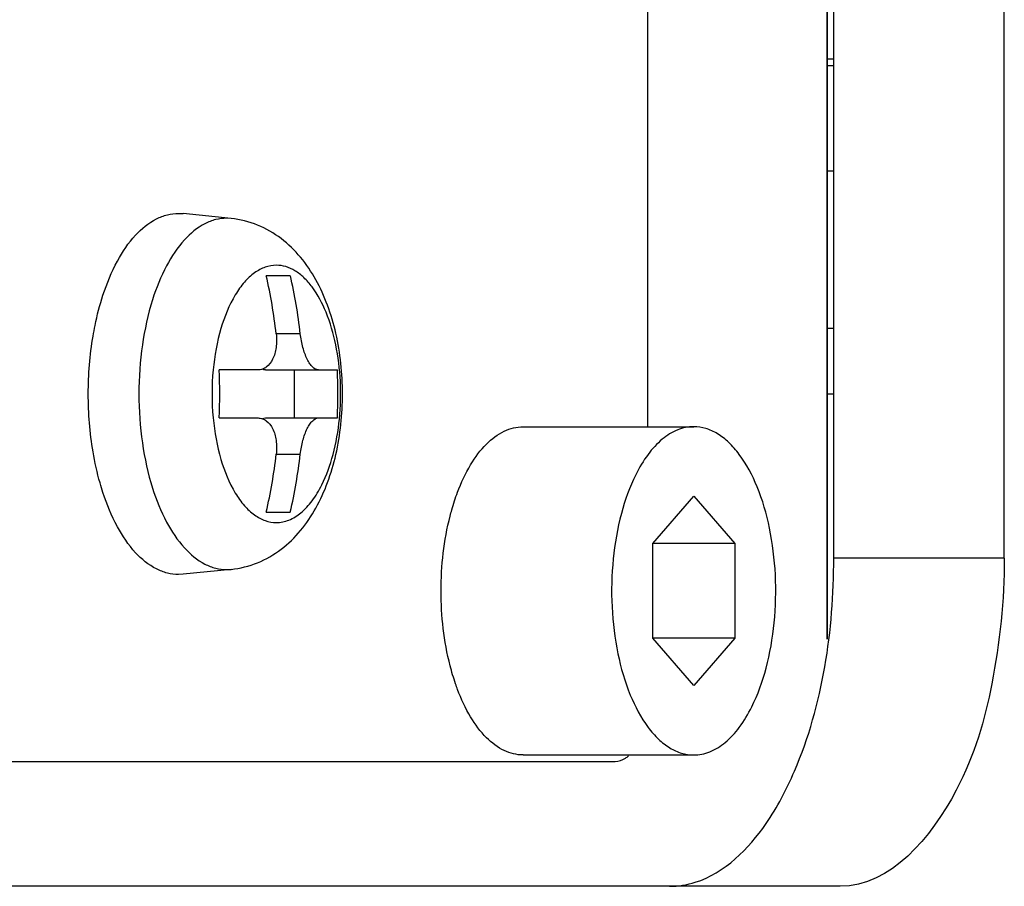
# Model space of a CAD drawing. Header units: millimetres. Extents: x 0 to 2550, y 0 to 1188.
# Tile 138 of 218: x 565.52 to 568.52, y 364.14 to 366.78. Entities that reach past the tile are written whole.
import ezdxf

# ---------------------------------------------------------------- set-up
doc = ezdxf.new("R2010")
doc.units = ezdxf.units.MM
doc.header["$LTSCALE"] = 46.255
for name, color, linetype in [('A1002801_SA_CARD_IO_ABL169', 7, 'CONTINUOUS'), ('A2700101_ABL168', 7, 'CONTINUOUS'), ('E1010201_ARM_IO_BOARD_ABL170', 7, 'CONTINUOUS'), ('M1003901_PLATE1_PBL234', 7, 'CONTINUOUS'), ('M1004001_PLATE2_PBL224', 7, 'CONTINUOUS'), ('M2000601_PBL227', 7, 'CONTINUOUS'), ('M2000701_PBL228', 7, 'CONTINUOUS'), ('M2000801_PBL108', 7, 'CONTINUOUS'), ('P9140101_MACHINE_SCREW_PBL226', 7, 'CONTINUOUS'), ('P9140505_PBL210', 7, 'CONTINUOUS'), ('S61A997A01_SA_PWB________PBL235', 7, 'CONTINUOUS')]:
    doc.layers.add(name, color=color, linetype=linetype)

# ---------------------------------------------------------------- blocks, each defined once
blk = doc.blocks.new('M2000801_PBL108', base_point=(528.8864, 370.1387))
at = {"layer": 'M2000801_PBL108', "color": 7}
for p, q in [((567.9991, 365.1387), (567.9991, 369.1387)), ((568.5187, 365.1387), (568.5187, 369.1387)), ((568.0187, 364.1387), (563.0187, 364.1387))]:
    blk.add_line(p, q, dxfattribs=at)
at = {"layer": 'M2000801_PBL108', "color": 2}
blk.add_line((568.5187, 365.1387), (567.9991, 365.1387), dxfattribs=at)
at = {"layer": 'M2000801_PBL108', "color": 7}
for points, knots in [([(567.793, 364.3296), (567.8273, 364.3795), (567.9576, 364.63), (567.9991, 364.9185), (567.9991, 365.1387)], [0, 0, 0, 0, 0.215527, 1, 1, 1, 1]), ([(568.5187, 365.1387), (568.5187, 365.0105), (568.4928, 364.7645), (568.3887, 364.3972), (568.1718, 364.1387), (568.0187, 364.1387)], [0, 0, 0, 0, 0.324374, 0.612789, 1, 1, 1, 1]), ([(567.4991, 364.1387), (567.5255, 364.1387), (567.6459, 364.1585), (567.7401, 364.2527), (567.793, 364.3296)], [0, 0, 0, 0, 0.220154, 1, 1, 1, 1])]:
    blk.add_open_spline(points, degree=3, knots=knots, dxfattribs=at)
blk = doc.blocks.new('S61A997A01_SA_PWB________PBL235', base_point=(567.9893, 366.4787))
at = {"layer": 'S61A997A01_SA_PWB________PBL235', "color": 7}
for p, q in [((567.9795, 366.6387), (567.9991, 366.6387)), ((567.9795, 366.3187), (567.9991, 366.3187))]:
    blk.add_line(p, q, dxfattribs=at)
blk = doc.blocks.new('E1010201_ARM_IO_BOARD_ABL170', base_point=(566.1009, 367.3187))
at = {"layer": 'S61A997A01_SA_PWB________PBL235'}
blk.add_blockref('S61A997A01_SA_PWB________PBL235', (567.9893, 366.4787), dxfattribs=at)
blk = doc.blocks.new('M1004001_PLATE2_PBL224', base_point=(565.5493, 367.1387))
at = {"layer": 'M1004001_PLATE2_PBL224', "color": 7}
for p, q in [((567.4327, 365.5387), (567.4327, 368.7387)), ((567.9991, 366.6587), (567.9795, 366.6587)), ((563.1995, 364.5187), (567.3327, 364.5187))]:
    blk.add_line(p, q, dxfattribs=at)
blk.add_open_spline([(567.3327, 364.5187), (567.3438, 364.5187), (567.3592, 364.5243), (567.371, 364.5338), (567.3741, 364.5366)], degree=3, knots=[0, 0, 0, 0, 0.72376, 1, 1, 1, 1], dxfattribs=at)
blk = doc.blocks.new('P9140101_MACHINE_SCREW_PBL226', base_point=(566.1151, 365.6387))
at = {"layer": 'P9140101_MACHINE_SCREW_PBL226', "color": 7}
for p, q in [((566.0027, 366.1887), (566.0166, 366.188)), ((566.163, 366.1732), (566.0166, 366.188)), ((566.3433, 365.9987), (566.27, 365.9987)), ((566.2454, 365.712), (566.1267, 365.712)), ((566.2676, 365.712), (566.4867, 365.712)), ((566.356, 365.5653), (566.356, 365.712)), ((566.1267, 365.5653), (566.2454, 365.5653)), ((566.2676, 365.5653), (566.4867, 365.5653)), ((566.27, 365.2787), (566.3433, 365.2787)), ((566.163, 365.1042), (566.0166, 365.0894)), ((566.0166, 365.0894), (566.0027, 365.0887))]:
    blk.add_line(p, q, dxfattribs=at)
at = {"layer": 'P9140101_MACHINE_SCREW_PBL226', "color": 2}
for p, q in [((566.163, 366.1732), (566.1495, 366.1738)), ((566.3737, 365.822), (566.3004, 365.822)), ((566.3004, 365.4553), (566.3737, 365.4553)), ((566.1495, 365.1035), (566.163, 365.1042))]:
    blk.add_line(p, q, dxfattribs=at)
at = {"layer": 'P9140101_MACHINE_SCREW_PBL226', "color": 7}
for centre, radius, start, end in [((564.7221, 365.6416), 1.5885, 6.5205, 12.9896), ((564.7906, 365.6408), 1.5935, 6.5306, 12.9795), ((564.5659, 365.6387), 1.5625, 357.3094, 2.6895), ((564.9249, 365.6387), 1.5634, 357.311, 2.6879), ((564.7173, 365.6366), 1.5935, 347.0205, 353.4694), ((564.7955, 365.6357), 1.5885, 347.0104, 353.4795)]:
    blk.add_arc(centre, radius, start, end, dxfattribs=at)
at = {"layer": 'P9140101_MACHINE_SCREW_PBL226', "color": 2}
blk.add_arc((566.882, 365.6387), 0.7773, 174.5824, 185.4175, dxfattribs=at)
at = {"layer": 'P9140101_MACHINE_SCREW_PBL226', "color": 7}
for points, knots in [([(565.7725, 365.9395), (565.7842, 365.9752), (565.8108, 366.0401), (565.8648, 366.1211), (565.9207, 366.1675), (565.9679, 366.1857), (565.9913, 366.1887), (566.0027, 366.1887)], [0, 0, 0, 0, 0.31344, 0.581757, 0.805233, 0.904723, 1, 1, 1, 1]), ([(566.163, 365.1042), (566.1906, 365.107), (566.2451, 365.1208), (566.3173, 365.1628), (566.3768, 365.221), (566.4237, 365.2907), (566.4591, 365.3692), (566.4928, 365.4848), (566.5088, 365.6387), (566.4928, 365.7926), (566.4591, 365.9082), (566.4236, 365.9867), (566.3768, 366.0564), (566.3173, 366.1145), (566.2451, 366.1566), (566.1906, 366.1704), (566.163, 366.1732)], [0, 0, 0, 0, 0.060274, 0.119991, 0.179367, 0.239407, 0.301293, 0.365659, 0.500027, 0.63439, 0.69875, 0.760629, 0.820662, 0.880025, 0.939727, 1, 1, 1, 1]), ([(565.7423, 365.815), (565.7441, 365.8258), (565.7519, 365.8678), (565.7627, 365.9093), (565.7725, 365.9395)], [0, 0, 0, 0, 0.257895, 1, 1, 1, 1]), ([(566.3004, 365.822), (566.302, 365.8081), (566.3019, 365.7813), (566.2925, 365.7454), (566.2757, 365.7226), (566.2586, 365.7134), (566.2497, 365.712), (566.2454, 365.712)], [0, 0, 0, 0, 0.307671, 0.580907, 0.805629, 0.904357, 1, 1, 1, 1]), ([(566.4287, 365.712), (566.4223, 365.712), (566.4121, 365.7185), (566.4023, 365.731), (566.391, 365.7506), (566.3803, 365.7812), (566.3753, 365.8078), (566.3737, 365.822)], [0, 0, 0, 0, 0.147772, 0.250412, 0.373374, 0.668934, 1, 1, 1, 1]), ([(565.7423, 365.4623), (565.7324, 365.5205), (565.7231, 365.6387), (565.7324, 365.7568), (565.7423, 365.815)], [0, 0, 0, 0, 0.499999, 1, 1, 1, 1]), ([(566.2454, 365.5653), (566.2497, 365.5653), (566.2586, 365.5639), (566.2757, 365.5547), (566.2925, 365.5319), (566.3019, 365.496), (566.302, 365.4692), (566.3004, 365.4553)], [0, 0, 0, 0, 0.095638, 0.19436, 0.419095, 0.692336, 1, 1, 1, 1]), ([(566.3737, 365.4553), (566.3753, 365.4695), (566.3803, 365.4961), (566.391, 365.5267), (566.4023, 365.5464), (566.4121, 365.5588), (566.4223, 365.5653), (566.4287, 365.5653)], [0, 0, 0, 0, 0.331071, 0.626639, 0.749608, 0.852248, 1, 1, 1, 1]), ([(565.7725, 365.3379), (565.7693, 365.3477), (565.7569, 365.3886), (565.7477, 365.4304), (565.7423, 365.4623)], [0, 0, 0, 0, 0.24162, 1, 1, 1, 1]), ([(566.0027, 365.0887), (565.9913, 365.0887), (565.9679, 365.0916), (565.9207, 365.1098), (565.8648, 365.1563), (565.8108, 365.2372), (565.7842, 365.3022), (565.7725, 365.3379)], [0, 0, 0, 0, 0.095276, 0.194766, 0.418241, 0.686558, 1, 1, 1, 1])]:
    blk.add_open_spline(points, degree=3, knots=knots, dxfattribs=at)
at = {"layer": 'P9140101_MACHINE_SCREW_PBL226', "color": 2}
for points, knots in [([(566.1495, 366.1738), (566.1382, 366.1738), (566.1151, 366.1709), (566.0686, 366.1527), (566.0137, 366.1063), (565.9608, 366.0258), (565.9349, 365.9612), (565.9236, 365.9257)], [0, 0, 0, 0, 0.094897, 0.194076, 0.417375, 0.686041, 1, 1, 1, 1]), ([(566.3007, 366.0306), (566.2893, 366.0306), (566.2654, 366.0263), (566.232, 366.0078), (566.2012, 365.9786), (566.1624, 365.9237), (566.1265, 365.8337), (566.1122, 365.7546), (566.1082, 365.7121)], [0, 0, 0, 0, 0.085447, 0.17791, 0.282302, 0.400914, 0.679385, 1, 1, 1, 1]), ([(566.3007, 365.2467), (566.3137, 365.2467), (566.3412, 365.2525), (566.3788, 365.2764), (566.4125, 365.3138), (566.4476, 365.3729), (566.4774, 365.4569), (566.4958, 365.5636), (566.4985, 365.6764), (566.4852, 365.7861), (566.457, 365.8838), (566.4213, 365.9523), (566.3862, 365.9929), (566.3591, 366.0143), (566.3304, 366.0275), (566.3104, 366.0306), (566.3007, 366.0306)], [0, 0, 0, 0, 0.041124, 0.086504, 0.138846, 0.199083, 0.303069, 0.419175, 0.540451, 0.659119, 0.76781, 0.860911, 0.900921, 0.936778, 0.969325, 1, 1, 1, 1]), ([(565.9236, 365.9257), (565.9094, 365.8809), (565.8886, 365.7857), (565.8785, 365.6387), (565.8886, 365.4917), (565.9094, 365.3965), (565.9236, 365.3517)], [0, 0, 0, 0, 0.242437, 0.5, 0.757563, 1, 1, 1, 1]), ([(566.1082, 365.5653), (566.1122, 365.5227), (566.1265, 365.4436), (566.1624, 365.3536), (566.2012, 365.2987), (566.232, 365.2695), (566.2654, 365.2511), (566.2893, 365.2467), (566.3007, 365.2467)], [0, 0, 0, 0, 0.320615, 0.599085, 0.717697, 0.82209, 0.914552, 1, 1, 1, 1]), ([(565.9236, 365.3517), (565.9349, 365.3162), (565.9608, 365.2516), (566.0137, 365.171), (566.0686, 365.1246), (566.1151, 365.1065), (566.1382, 365.1035), (566.1495, 365.1035)], [0, 0, 0, 0, 0.313959, 0.582625, 0.805924, 0.905103, 1, 1, 1, 1])]:
    blk.add_open_spline(points, degree=3, knots=knots, dxfattribs=at)
at = {"layer": 'P9140101_MACHINE_SCREW_PBL226', "color": 7}
for points in [[(566.2676, 365.712), (566.2645, 365.712), (566.2612, 365.7126), (566.2582, 365.7136)], [(566.2582, 365.5637), (566.2612, 365.5648), (566.2644, 365.5653), (566.2676, 365.5653)]]:
    blk.add_open_spline(points, degree=3, dxfattribs=at)
blk = doc.blocks.new('M1003901_PLATE1_PBL234', base_point=(567.9893, 365.7387))
at = {"layer": 'M1003901_PLATE1_PBL234', "color": 7}
for p, q in [((567.9795, 365.8387), (567.9991, 365.8387)), ((567.9795, 365.6387), (567.9991, 365.6387))]:
    blk.add_line(p, q, dxfattribs=at)
blk = doc.blocks.new('A1002801_SA_CARD_IO_ABL169', base_point=(565.5493, 367.1387))
at = {"layer": 'E1010201_ARM_IO_BOARD_ABL170'}
blk.add_blockref('E1010201_ARM_IO_BOARD_ABL170', (566.1009, 367.3187), dxfattribs=at)
at = {"layer": 'M1003901_PLATE1_PBL234'}
blk.add_blockref('M1003901_PLATE1_PBL234', (567.9893, 365.7387), dxfattribs=at)
at = {"layer": 'M1004001_PLATE2_PBL224'}
blk.add_blockref('M1004001_PLATE2_PBL224', (565.5493, 367.1387), dxfattribs=at)
at = {"layer": 'P9140101_MACHINE_SCREW_PBL226'}
blk.add_blockref('P9140101_MACHINE_SCREW_PBL226', (566.1151, 365.6387), dxfattribs=at)
blk = doc.blocks.new('P9140505_PBL210', base_point=(567.3126, 365.0387))
at = {"layer": 'P9140505_PBL210', "color": 7}
for p, q in [((567.0527, 365.5387), (567.5724, 365.5387)), ((567.4474, 365.183), (567.5724, 365.3273)), ((567.5724, 365.3273), (567.6974, 365.183)), ((567.4474, 364.8943), (567.4474, 365.183)), ((567.6974, 365.183), (567.4474, 365.183)), ((567.6974, 365.183), (567.6974, 364.8943)), ((567.6974, 364.8943), (567.4474, 364.8943)), ((567.5724, 364.75), (567.4474, 364.8943)), ((567.6974, 364.8943), (567.5724, 364.75)), ((567.0527, 364.5387), (567.5724, 364.5387))]:
    blk.add_line(p, q, dxfattribs=at)
for points, knots in [([(566.8529, 365.3392), (566.8638, 365.3681), (566.888, 365.4205), (566.9356, 365.4854), (566.9908, 365.528), (567.0331, 365.5387), (567.0527, 365.5387)], [0, 0, 0, 0, 0.310796, 0.577621, 0.80246, 1, 1, 1, 1]), ([(567.5724, 365.5387), (567.5558, 365.5387), (567.5207, 365.5314), (567.4728, 365.5008), (567.4297, 365.4532), (567.385, 365.3777), (567.347, 365.2705), (567.3234, 365.1345), (567.32, 364.9906), (567.337, 364.8505), (567.3729, 364.7259), (567.4185, 364.6385), (567.4632, 364.5868), (567.4978, 364.5595), (567.5344, 364.5426), (567.56, 364.5387), (567.5724, 364.5387)], [0, 0, 0, 0, 0.041125, 0.086504, 0.138845, 0.199082, 0.303068, 0.419173, 0.54045, 0.659119, 0.76781, 0.860911, 0.900921, 0.936778, 0.969325, 1, 1, 1, 1]), ([(567.5724, 364.5387), (567.5889, 364.5387), (567.6241, 364.546), (567.672, 364.5765), (567.715, 364.6242), (567.7597, 364.6996), (567.7978, 364.8068), (567.8213, 364.9429), (567.8247, 365.0868), (567.8077, 365.2268), (567.7719, 365.3514), (567.7262, 365.4388), (567.6815, 365.4905), (567.6469, 365.5178), (567.6103, 365.5348), (567.5847, 365.5387), (567.5724, 365.5387)], [0, 0, 0, 0, 0.041125, 0.086504, 0.138845, 0.199082, 0.303068, 0.419173, 0.54045, 0.659119, 0.76781, 0.860911, 0.900921, 0.936778, 0.969325, 1, 1, 1, 1]), ([(566.8303, 365.2667), (566.8319, 365.273), (566.8385, 365.2974), (566.8463, 365.3216), (566.8529, 365.3392)], [0, 0, 0, 0, 0.256769, 1, 1, 1, 1]), ([(566.8303, 364.8106), (566.8113, 364.8848), (566.7942, 365.0387), (566.8113, 365.1925), (566.8303, 365.2667)], [0, 0, 0, 0, 0.499999, 1, 1, 1, 1]), ([(566.8529, 364.7382), (566.8508, 364.7439), (566.8422, 364.7678), (566.835, 364.7921), (566.8303, 364.8106)], [0, 0, 0, 0, 0.243053, 1, 1, 1, 1]), ([(567.0527, 364.5387), (567.0331, 364.5387), (566.9908, 364.5493), (566.9356, 364.592), (566.888, 364.6568), (566.8638, 364.7092), (566.8529, 364.7382)], [0, 0, 0, 0, 0.197541, 0.42238, 0.689204, 1, 1, 1, 1])]:
    blk.add_open_spline(points, degree=3, knots=knots, dxfattribs=at)
blk = doc.blocks.new('M2000701_PBL228', base_point=(565.2501, 367.1387))
at = {"layer": 'M2000701_PBL228', "color": 7}
blk.add_line((567.9795, 364.8913), (567.9795, 369.386), dxfattribs=at)
blk = doc.blocks.new('A2700101_ABL168', base_point=(565.2599, 367.1387))
at = {"layer": 'A1002801_SA_CARD_IO_ABL169'}
blk.add_blockref('A1002801_SA_CARD_IO_ABL169', (565.5493, 367.1387), dxfattribs=at)
at = {"layer": 'M2000701_PBL228'}
blk.add_blockref('M2000701_PBL228', (565.2501, 367.1387), dxfattribs=at)
at = {"layer": 'P9140505_PBL210'}
blk.add_blockref('P9140505_PBL210', (567.3126, 365.0387), dxfattribs=at)
blk = doc.blocks.new('M2000601_PBL227', base_point=(567.9795, 367.1387))
at = {"layer": 'M2000601_PBL227', "color": 134}
blk.add_line((567.9795, 369.386), (567.9795, 364.8913), dxfattribs=at)

msp = doc.modelspace()

# ---------------------------------------------------------------- block references
at = {"layer": 'A2700101_ABL168'}
msp.add_blockref('A2700101_ABL168', (565.2599, 367.1387), dxfattribs=at)
at = {"layer": 'M2000601_PBL227'}
msp.add_blockref('M2000601_PBL227', (567.9795, 367.1387), dxfattribs=at)
at = {"layer": 'M2000801_PBL108'}
msp.add_blockref('M2000801_PBL108', (528.8864, 370.1387), dxfattribs=at)

doc.saveas('drawing.dxf')
